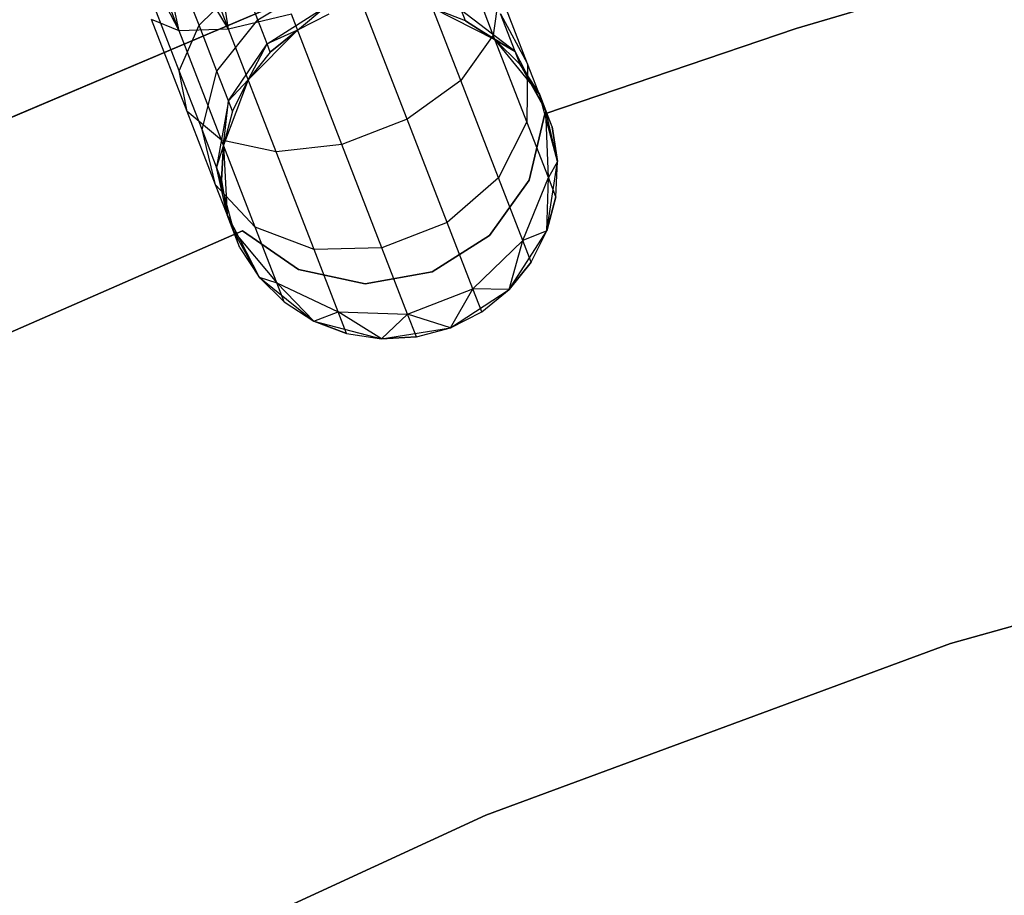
# Model space of a CAD drawing. Extents: x -102 to 102, y -101 to 102.
# Tile 222 of 256: x -17.11 to -11.25, y 34.16 to 39.37. Entities that reach past the tile are written whole.
import ezdxf

# ---------------------------------------------------------------- set-up
doc = ezdxf.new("R2010")
doc.units = 0
doc.header["$LTSCALE"] = 25.4
doc.layers.get('0').update_dxf_attribs({"linetype": 'CONTINUOUS'})

# ---------------------------------------------------------------- blocks, each defined once
blk = doc.blocks.new('NL2500011659_STL')
at = {"color": 0}
for p, q in [((-15.8633, 39.3118, -8.1715), (-16.008, 40.1866, -8.4135)), ((-15.8633, 39.3118, -8.1715), (-16.008, 40.1866, -8.4135)), ((-15.8633, 39.3118, -8.1715), (-16.1769, 40.1212, -8.309)), ((-15.8633, 39.3118, -8.1715), (-16.1769, 40.1212, -8.309)), ((-15.8633, 39.3118, -8.1715), (-16.3217, 40.0651, -8.1691)), ((-15.8633, 39.3118, -8.1715), (-16.3217, 40.0651, -8.1691)), ((-16.1572, 39.3003, -7.8776), (-16.3217, 40.0651, -8.1691)), ((-16.1572, 39.3003, -7.8776), (-16.3217, 40.0651, -8.1691)), ((-16.1572, 39.3003, -7.8776), (-16.5156, 39.9899, -7.809)), ((-16.1572, 39.3003, -7.8776), (-16.5156, 39.9899, -7.809)), ((-16.1572, 39.3003, -7.8776), (-16.4363, 40.0207, -8)), ((-16.1572, 39.3003, -7.8776), (-16.4363, 40.0207, -8)), ((-14.2904, 39.2761, -7.5225), (-14.5422, 39.926, -7.8776)), ((-14.2904, 39.2761, -7.5225), (-14.5422, 39.926, -7.8776)), ((-14.4842, 39.0062, -7.7725), (-14.7671, 39.7364, -8.1715)), ((-14.4842, 39.0062, -7.7725), (-14.7671, 39.7364, -8.1715)), ((-12.4909, 39.3142), (-10.9796, 39.7632)), ((-10.9796, 39.7632, -2), (-12.4909, 39.3142, -2)), ((-10.9796, 39.7632, -2), (-12.4909, 39.3142, -2)), ((-12.4909, 39.3142), (-10.9796, 39.7632)), ((-18.0184, 38.4228, 1), (-15.0238, 39.6905, 1)), ((-15.0238, 39.6905, -6.5), (-18.0184, 38.4228, -6.5)), ((-15.0238, 39.6905, -6.5), (-18.0184, 38.4228, -6.5)), ((-18.0184, 38.4228, 1), (-15.0238, 39.6905, 1)), ((-16.0391, 39.3356, -6.5767), (-16.1732, 39.6816, -6.7657)), ((-16.0391, 39.3356, -6.5767), (-16.1732, 39.6816, -6.7657)), ((-16.0391, 39.3356, -6.5767), (-15.7774, 39.5911, -6.379)), ((-16.0391, 39.3356, -6.5767), (-15.7774, 39.5911, -6.379)), ((-15.6905, 39.367, -6.1386), (-15.7774, 39.5911, -6.379)), ((-15.6905, 39.367, -6.1386), (-15.7774, 39.5911, -6.379)), ((-15.6905, 39.367, -6.1386), (-15.3365, 39.5791, -6.0878)), ((-15.6905, 39.367, -6.1386), (-15.3365, 39.5791, -6.0878)), ((-16.1566, 39.0631, -6.868), (-16.3268, 39.5027, -7.1082)), ((-16.1566, 39.0631, -6.868), (-16.3268, 39.5027, -7.1082)), ((-14.8025, 38.7763, -7.9094), (-15.1025, 39.5505, -8.3324)), ((-14.8025, 38.7763, -7.9094), (-15.1025, 39.5505, -8.3324)), ((-14.2545, 39.5393, -7.2026), (-14.2904, 39.2761, -7.5225)), ((-14.2545, 39.5393, -7.2026), (-14.2904, 39.2761, -7.5225)), ((-14.0864, 39.1051, -6.737), (-14.2545, 39.5393, -7.2026)), ((-14.0864, 39.1051, -6.737), (-14.2545, 39.5393, -7.2026)), ((-15.6348, 39.2231, -5.8357), (-15.2852, 39.4467, -5.809)), ((-15.6348, 39.2231, -5.8357), (-15.2852, 39.4467, -5.809)), ((-15.4535, 39.3056, -5.5), (-15.2852, 39.4467, -5.809)), ((-15.4535, 39.3056, -5.5), (-15.2852, 39.4467, -5.809)), ((-15.4902, 39.4003, -8.3324), (-15.8633, 39.3118, -8.1715)), ((-15.4902, 39.4003, -8.3324), (-15.8633, 39.3118, -8.1715)), ((-15.1903, 38.6261, -7.9094), (-15.4902, 39.4003, -8.3324)), ((-15.1903, 38.6261, -7.9094), (-15.4902, 39.4003, -8.3324)), ((-15.2675, 39.401, 0), (-15.4535, 39.3056, 0)), ((-15.2675, 39.401, -5.5), (-15.4535, 39.3056, -5.5)), ((-15.2675, 39.401, 0), (-15.4535, 39.3056, 0)), ((-15.2675, 39.401, -5.5), (-15.4535, 39.3056, -5.5)), ((-14.2794, 39.2476, 0), (-14.6504, 39.4353, 0)), ((-14.455, 39.361, -5.5), (-14.6504, 39.4353, 0)), ((-14.2794, 39.2476, 0), (-14.6504, 39.4353, 0)), ((-14.455, 39.361, -5.5), (-14.6504, 39.4353, -5.5)), ((-14.455, 39.361, -5.5), (-14.6504, 39.4353, 0)), ((-14.455, 39.361, -5.5), (-14.6504, 39.4353, -5.5)), ((-14.455, 39.361, -5.5), (-14.4786, 39.4217, -5.9113)), ((-14.455, 39.361, -5.5), (-14.4786, 39.4217, -5.9113)), ((-14.161, 39.1775, -6.0225), (-14.4786, 39.4217, -5.9113)), ((-14.161, 39.1775, -6.0225), (-14.4786, 39.4217, -5.9113)), ((-14.2477, 39.4014, -6.4939), (-14.0864, 39.1051, -6.737)), ((-14.161, 39.1775, -6.0225), (-14.2477, 39.4014, -6.4939)), ((-14.161, 39.1775, -6.0225), (-14.2477, 39.4014, -6.4939)), ((-14.2477, 39.4014, -6.4939), (-14.0864, 39.1051, -6.737)), ((-16.1572, 39.3003, -7.8776), (-16.3212, 39.3678, -7.5015)), ((-16.1093, 38.8208, -7.2026), (-16.3212, 39.3678, -7.5015)), ((-16.1572, 39.3003, -7.8776), (-16.3212, 39.3678, -7.5015)), ((-16.1093, 38.8208, -7.2026), (-16.3212, 39.3678, -7.5015)), ((-16.1566, 39.0631, -6.868), (-16.0391, 39.3356, -6.5767)), ((-16.1566, 39.0631, -6.868), (-16.0391, 39.3356, -6.5767)), ((-15.9328, 39.0611, -6.2823), (-16.0391, 39.3356, -6.5767)), ((-15.9328, 39.0611, -6.2823), (-16.0391, 39.3356, -6.5767)), ((-15.9328, 39.0611, -6.2823), (-15.6905, 39.367, -6.1386)), ((-15.9328, 39.0611, -6.2823), (-15.6905, 39.367, -6.1386)), ((-15.6348, 39.2231, -5.8357), (-15.6905, 39.367, -6.1386)), ((-15.6348, 39.2231, -5.8357), (-15.6905, 39.367, -6.1386)), ((-14.2794, 39.2476, -5.5), (-14.455, 39.361, -5.5)), ((-14.455, 39.361, -5.5), (-14.2794, 39.2476, 0)), ((-14.455, 39.361, -5.5), (-14.2794, 39.2476, 0)), ((-14.455, 39.361, -5.5), (-14.161, 39.1775, -6.0225)), ((-14.2794, 39.2476, -5.5), (-14.455, 39.361, -5.5)), ((-14.455, 39.361, -5.5), (-14.161, 39.1775, -6.0225)), ((-15.8633, 39.3118, -8.1715), (-16.1572, 39.3003, -7.8776)), ((-15.8633, 39.3118, -8.1715), (-16.1572, 39.3003, -7.8776)), ((-15.9055, 38.6504, -7.5225), (-16.1572, 39.3003, -7.8776)), ((-15.9055, 38.6504, -7.5225), (-16.1572, 39.3003, -7.8776)), ((-15.5804, 38.5816, -7.7725), (-15.8633, 39.3118, -8.1715)), ((-15.5804, 38.5816, -7.7725), (-15.8633, 39.3118, -8.1715)), ((-15.4535, 39.3056, 0), (-15.7466, 39.0106, 0)), ((-15.4535, 39.3056, 0), (-15.7466, 39.0106, 0)), ((-15.4535, 39.3056, -5.5), (-15.6348, 39.2231, -5.8357)), ((-15.4535, 39.3056, -5.5), (-15.6348, 39.2231, -5.8357)), ((-15.4535, 39.3056, -5.5), (-15.6156, 39.1735, -5.5)), ((-15.6156, 39.1735, -5.5), (-15.4535, 39.3056, 0)), ((-15.6156, 39.1735, -5.5), (-15.4535, 39.3056, 0)), ((-15.4535, 39.3056, -5.5), (-15.6156, 39.1735, -5.5)), ((-15.4535, 39.3056, -5.5), (-15.4535, 39.3056, 0)), ((-15.4535, 39.3056, -5.5), (-15.4535, 39.3056, 0)), ((-14.2904, 39.2761, -7.5225), (-14.4842, 39.0062, -7.7725)), ((-14.2904, 39.2761, -7.5225), (-14.4842, 39.0062, -7.7725)), ((-14.0906, 38.7604, -6.9695), (-14.2904, 39.2761, -7.5225)), ((-14.0906, 38.7604, -6.9695), (-14.2904, 39.2761, -7.5225)), ((-13.9839, 38.8077), (-12.4909, 39.3142)), ((-12.4909, 39.3142, -2), (-13.9839, 38.8077, -2)), ((-12.4909, 39.3142, -2), (-13.9839, 38.8077, -2)), ((-13.9839, 38.8077), (-12.4909, 39.3142)), ((-12.4909, 39.3142), (-12.4909, 39.3142, -2)), ((-12.4909, 39.3142), (-12.4909, 39.3142, -2)), ((-15.8645, 38.8848, -5.9113), (-15.6348, 39.2231, -5.8357)), ((-15.8645, 38.8848, -5.9113), (-15.6348, 39.2231, -5.8357)), ((-15.7466, 39.0106, -5.5), (-15.6348, 39.2231, -5.8357)), ((-15.7466, 39.0106, -5.5), (-15.6348, 39.2231, -5.8357)), ((-15.6156, 39.1735, -5.5), (-15.6348, 39.2231, -5.8357)), ((-15.6156, 39.1735, -5.5), (-15.6348, 39.2231, -5.8357)), ((-14.0167, 38.9253, 0), (-14.2794, 39.2476, 0)), ((-14.1311, 39.1003, -5.5), (-14.2794, 39.2476, 0)), ((-14.0167, 38.9253, 0), (-14.2794, 39.2476, 0)), ((-14.1311, 39.1003, -5.5), (-14.2794, 39.2476, -5.5)), ((-14.2794, 39.2476, -5.5), (-14.2794, 39.2476, 0)), ((-14.1311, 39.1003, -5.5), (-14.2794, 39.2476, 0)), ((-14.2794, 39.2476, -5.5), (-14.2794, 39.2476, 0)), ((-14.2794, 39.2476, -5.5), (-14.161, 39.1775, -6.0225)), ((-14.2794, 39.2476, -5.5), (-14.161, 39.1775, -6.0225)), ((-14.1311, 39.1003, -5.5), (-14.2794, 39.2476, -5.5)), ((-15.6156, 39.1735, -5.5), (-15.7466, 39.0106, 0)), ((-15.6156, 39.1735, -5.5), (-15.7466, 39.0106, -5.5)), ((-15.6156, 39.1735, -5.5), (-15.7466, 39.0106, 0)), ((-15.6156, 39.1735, -5.5), (-15.7466, 39.0106, -5.5)), ((-14.1311, 39.1003, -5.5), (-14.161, 39.1775, -6.0225)), ((-14.1311, 39.1003, -5.5), (-14.161, 39.1775, -6.0225)), ((-13.9784, 38.8264, -6.1503), (-14.161, 39.1775, -6.0225)), ((-13.9784, 38.8264, -6.1503), (-14.161, 39.1775, -6.0225)), ((-14.0167, 38.9253, -5.5), (-14.1311, 39.1003, -5.5)), ((-14.1311, 39.1003, -5.5), (-14.0167, 38.9253, 0)), ((-14.1311, 39.1003, -5.5), (-14.0167, 38.9253, 0)), ((-14.1311, 39.1003, -5.5), (-13.9784, 38.8264, -6.1503)), ((-14.1311, 39.1003, -5.5), (-13.9784, 38.8264, -6.1503)), ((-14.0167, 38.9253, -5.5), (-14.1311, 39.1003, -5.5)), ((-14.0864, 39.1051, -6.737), (-14.0906, 38.7604, -6.9695)), ((-14.0864, 39.1051, -6.737), (-14.0906, 38.7604, -6.9695)), ((-13.9784, 38.8264, -6.1503), (-14.0864, 39.1051, -6.737)), ((-13.9784, 38.8264, -6.1503), (-14.0864, 39.1051, -6.737)), ((-16.1093, 38.8208, -7.2026), (-16.1566, 39.0631, -6.868)), ((-16.0214, 38.7143, -6.4939), (-16.1566, 39.0631, -6.868)), ((-16.1093, 38.8208, -7.2026), (-16.1566, 39.0631, -6.868)), ((-16.0214, 38.7143, -6.4939), (-16.1566, 39.0631, -6.868)), ((-16.0214, 38.7143, -6.4939), (-15.9328, 39.0611, -6.2823)), ((-16.0214, 38.7143, -6.4939), (-15.9328, 39.0611, -6.2823)), ((-15.8645, 38.8848, -5.9113), (-15.9328, 39.0611, -6.2823)), ((-15.8645, 38.8848, -5.9113), (-15.9328, 39.0611, -6.2823)), ((-15.7466, 39.0106, 0), (-15.8945, 38.622, 0)), ((-15.7466, 39.0106, 0), (-15.8945, 38.622, 0)), ((-15.7466, 39.0106, -5.5), (-15.8645, 38.8848, -5.9113)), ((-15.7466, 39.0106, -5.5), (-15.8645, 38.8848, -5.9113)), ((-15.7466, 39.0106, -5.5), (-15.841, 38.8241, -5.5)), ((-15.841, 38.8241, -5.5), (-15.7466, 39.0106, 0)), ((-15.841, 38.8241, -5.5), (-15.7466, 39.0106, 0)), ((-15.7466, 39.0106, -5.5), (-15.841, 38.8241, -5.5)), ((-15.7466, 39.0106, -5.5), (-15.7466, 39.0106, 0)), ((-15.7466, 39.0106, -5.5), (-15.7466, 39.0106, 0)), ((-14.4842, 39.0062, -7.7725), (-14.8025, 38.7763, -7.9094)), ((-14.4842, 39.0062, -7.7725), (-14.8025, 38.7763, -7.9094)), ((-14.2597, 38.4268, -7.1511), (-14.4842, 39.0062, -7.7725)), ((-14.2597, 38.4268, -7.1511), (-14.4842, 39.0062, -7.7725)), ((-13.9078, 38.524, 0), (-14.0167, 38.9253, 0)), ((-13.9412, 38.7304, -5.5), (-14.0167, 38.9253, 0)), ((-13.9078, 38.524, 0), (-14.0167, 38.9253, 0)), ((-13.9412, 38.7304, -5.5), (-14.0167, 38.9253, 0)), ((-14.0167, 38.9253, -5.5), (-13.9784, 38.8264, -6.1503)), ((-14.0167, 38.9253, -5.5), (-14.0167, 38.9253, 0)), ((-14.0167, 38.9253, -5.5), (-14.0167, 38.9253, 0)), ((-14.0167, 38.9253, -5.5), (-13.9784, 38.8264, -6.1503)), ((-15.8645, 38.8848, -5.9113), (-15.9346, 38.4903, -6.0225)), ((-15.8645, 38.8848, -5.9113), (-15.9346, 38.4903, -6.0225)), ((-15.8945, 38.622, -5.5), (-15.8645, 38.8848, -5.9113)), ((-15.8945, 38.622, -5.5), (-15.8645, 38.8848, -5.9113)), ((-15.841, 38.8241, -5.5), (-15.8645, 38.8848, -5.9113)), ((-15.841, 38.8241, -5.5), (-15.8645, 38.8848, -5.9113)), ((-15.9055, 38.6504, -7.5225), (-16.1093, 38.8208, -7.2026)), ((-15.9411, 38.3866, -6.737), (-16.1093, 38.8208, -7.2026)), ((-15.9055, 38.6504, -7.5225), (-16.1093, 38.8208, -7.2026)), ((-15.9411, 38.3866, -6.737), (-16.1093, 38.8208, -7.2026)), ((-15.841, 38.8241, -5.5), (-15.8945, 38.622, 0)), ((-15.841, 38.8241, -5.5), (-15.8945, 38.622, -5.5)), ((-15.841, 38.8241, -5.5), (-15.8945, 38.622, 0)), ((-15.841, 38.8241, -5.5), (-15.8945, 38.622, -5.5)), ((-14.077, 38.414), (-13.9839, 38.8077)), ((-13.9839, 38.8077, -2), (-14.077, 38.414, -2)), ((-13.9839, 38.8077, -2), (-14.077, 38.414, -2)), ((-14.077, 38.414), (-13.9839, 38.8077)), ((-13.9839, 38.8077), (-13.9839, 38.8077, -2)), ((-13.9839, 38.8077), (-13.9839, 38.8077, -2)), ((-13.9412, 38.7304, -5.5), (-13.9784, 38.8264, -6.1503)), ((-13.9412, 38.7304, -5.5), (-13.9784, 38.8264, -6.1503)), ((-13.9078, 38.524, -5.5), (-13.9784, 38.8264, -6.1503)), ((-13.9078, 38.524, -5.5), (-13.9784, 38.8264, -6.1503)), ((-13.9623, 38.4293, -6.2725), (-13.9784, 38.8264, -6.1503)), ((-13.9623, 38.4293, -6.2725), (-13.9784, 38.8264, -6.1503)), ((-14.8025, 38.7763, -7.9094), (-15.1903, 38.6261, -7.9094)), ((-14.8025, 38.7763, -7.9094), (-15.1903, 38.6261, -7.9094)), ((-14.5645, 38.1619, -7.2505), (-14.8025, 38.7763, -7.9094)), ((-14.5645, 38.1619, -7.2505), (-14.8025, 38.7763, -7.9094)), ((-14.0906, 38.7604, -6.9695), (-14.2597, 38.4268, -7.1511)), ((-14.0906, 38.7604, -6.9695), (-14.2597, 38.4268, -7.1511)), ((-13.9623, 38.4293, -6.2725), (-14.0906, 38.7604, -6.9695)), ((-13.9623, 38.4293, -6.2725), (-14.0906, 38.7604, -6.9695)), ((-15.9411, 38.3866, -6.737), (-16.0214, 38.7143, -6.4939)), ((-15.9346, 38.4903, -6.0225), (-16.0214, 38.7143, -6.4939)), ((-15.9411, 38.3866, -6.737), (-16.0214, 38.7143, -6.4939)), ((-15.9346, 38.4903, -6.0225), (-16.0214, 38.7143, -6.4939)), ((-13.9078, 38.524, -5.5), (-13.9412, 38.7304, -5.5)), ((-13.9412, 38.7304, -5.5), (-13.9078, 38.524, 0)), ((-13.9412, 38.7304, -5.5), (-13.9078, 38.524, 0)), ((-13.9078, 38.524, -5.5), (-13.9412, 38.7304, -5.5)), ((-15.5804, 38.5816, -7.7725), (-15.9055, 38.6504, -7.5225)), ((-15.7057, 38.1347, -6.9695), (-15.9055, 38.6504, -7.5225)), ((-15.5804, 38.5816, -7.7725), (-15.9055, 38.6504, -7.5225)), ((-15.7057, 38.1347, -6.9695), (-15.9055, 38.6504, -7.5225)), ((-15.1903, 38.6261, -7.9094), (-15.5804, 38.5816, -7.7725)), ((-15.1903, 38.6261, -7.9094), (-15.5804, 38.5816, -7.7725)), ((-14.9523, 38.0117, -7.2505), (-15.1903, 38.6261, -7.9094)), ((-14.9523, 38.0117, -7.2505), (-15.1903, 38.6261, -7.9094)), ((-15.8945, 38.622, -5.5), (-15.9346, 38.4903, -6.0225)), ((-15.8945, 38.622, -5.5), (-15.9346, 38.4903, -6.0225)), ((-15.8945, 38.622, -5.5), (-15.9048, 38.4132, -5.5)), ((-15.9048, 38.4132, -5.5), (-15.8945, 38.622, 0)), ((-15.9048, 38.4132, -5.5), (-15.8945, 38.622, 0)), ((-15.8945, 38.622, -5.5), (-15.9048, 38.4132, -5.5)), ((-15.8945, 38.622, 0), (-15.8714, 38.2068, 0)), ((-15.8945, 38.622, -5.5), (-15.8945, 38.622, 0)), ((-15.8945, 38.622, -5.5), (-15.8945, 38.622, 0)), ((-15.8945, 38.622, 0), (-15.8714, 38.2068, 0)), ((-15.3559, 38.0021, -7.1511), (-15.5804, 38.5816, -7.7725)), ((-15.3559, 38.0021, -7.1511), (-15.5804, 38.5816, -7.7725)), ((-13.9716, 38.1131, 0), (-13.9078, 38.524, 0)), ((-13.9716, 38.1131, 0), (-13.9078, 38.524, 0)), ((-13.9078, 38.524, -5.5), (-13.9623, 38.4293, -6.2725)), ((-13.9078, 38.524, -5.5), (-13.9623, 38.4293, -6.2725)), ((-13.9181, 38.3152, -5.5), (-13.9078, 38.524, 0)), ((-13.9181, 38.3152, -5.5), (-13.9078, 38.524, -5.5)), ((-13.9181, 38.3152, -5.5), (-13.9078, 38.524, 0)), ((-13.9181, 38.3152, -5.5), (-13.9078, 38.524, -5.5)), ((-13.9078, 38.524, -5.5), (-13.9078, 38.524, 0)), ((-13.9078, 38.524, -5.5), (-13.9078, 38.524, 0)), ((-15.8714, 38.2068, -5.5), (-15.9346, 38.4903, -6.0225)), ((-15.9346, 38.4903, -6.0225), (-15.8331, 38.1079, -6.1503)), ((-15.9048, 38.4132, -5.5), (-15.9346, 38.4903, -6.0225)), ((-15.8714, 38.2068, -5.5), (-15.9346, 38.4903, -6.0225)), ((-15.9048, 38.4132, -5.5), (-15.9346, 38.4903, -6.0225)), ((-15.9346, 38.4903, -6.0225), (-15.8331, 38.1079, -6.1503)), ((-15.9048, 38.4132, -5.5), (-15.8714, 38.2068, 0)), ((-15.9048, 38.4132, -5.5), (-15.8714, 38.2068, -5.5)), ((-15.9048, 38.4132, -5.5), (-15.8714, 38.2068, 0)), ((-15.9048, 38.4132, -5.5), (-15.8714, 38.2068, -5.5)), ((-14.2597, 38.4268, -7.1511), (-14.5645, 38.1619, -7.2505)), ((-14.2597, 38.4268, -7.1511), (-14.5645, 38.1619, -7.2505)), ((-14.312, 38.0847), (-14.077, 38.414)), ((-14.077, 38.414, -2), (-14.312, 38.0847, -2)), ((-14.077, 38.414, -2), (-14.312, 38.0847, -2)), ((-14.312, 38.0847), (-14.077, 38.414)), ((-14.1156, 38.0547, -6.368), (-14.2597, 38.4268, -7.1511)), ((-14.1156, 38.0547, -6.368), (-14.2597, 38.4268, -7.1511)), ((-14.1156, 38.0547, -6.368), (-13.9623, 38.4293, -6.2725)), ((-14.1156, 38.0547, -6.368), (-13.9623, 38.4293, -6.2725)), ((-14.077, 38.414), (-14.077, 38.414, -2)), ((-14.077, 38.414), (-14.077, 38.414, -2)), ((-13.9716, 38.1131, -5.5), (-13.9623, 38.4293, -6.2725)), ((-13.9716, 38.1131, -5.5), (-13.9623, 38.4293, -6.2725)), ((-13.9181, 38.3152, -5.5), (-13.9623, 38.4293, -6.2725)), ((-13.9181, 38.3152, -5.5), (-13.9623, 38.4293, -6.2725)), ((-15.7057, 38.1347, -6.9695), (-15.9411, 38.3866, -6.737)), ((-15.8331, 38.1079, -6.1503), (-15.9411, 38.3866, -6.737)), ((-15.7057, 38.1347, -6.9695), (-15.9411, 38.3866, -6.737)), ((-15.8331, 38.1079, -6.1503), (-15.9411, 38.3866, -6.737)), ((-13.9716, 38.1131, -5.5), (-13.9181, 38.3152, -5.5)), ((-13.9181, 38.3152, -5.5), (-13.9716, 38.1131, 0)), ((-13.9181, 38.3152, -5.5), (-13.9716, 38.1131, 0)), ((-13.9716, 38.1131, -5.5), (-13.9181, 38.3152, -5.5)), ((-15.8714, 38.2068, 0), (-15.6815, 37.8369, 0)), ((-15.8714, 38.2068, -5.5), (-15.8714, 38.2068, 0)), ((-15.8714, 38.2068, -5.5), (-15.8714, 38.2068, 0)), ((-15.8714, 38.2068, -5.5), (-15.8331, 38.1079, -6.1503)), ((-15.7959, 38.0118, -5.5), (-15.8714, 38.2068, 0)), ((-15.7959, 38.0118, -5.5), (-15.8714, 38.2068, 0)), ((-15.8714, 38.2068, 0), (-15.6815, 37.8369, 0)), ((-15.8714, 38.2068, -5.5), (-15.8331, 38.1079, -6.1503)), ((-14.5645, 38.1619, -7.2505), (-14.9523, 38.0117, -7.2505)), ((-14.5645, 38.1619, -7.2505), (-14.9523, 38.0117, -7.2505)), ((-14.4117, 37.7675, -6.4203), (-14.5645, 38.1619, -7.2505)), ((-14.4117, 37.7675, -6.4203), (-14.5645, 38.1619, -7.2505)), ((-17.2268, 37.4798), (-15.7816, 38.1114)), ((-15.7816, 38.1114, -2), (-17.2268, 37.4798, -2)), ((-15.7816, 38.1114, -2), (-17.2268, 37.4798, -2)), ((-17.2268, 37.4798), (-15.7816, 38.1114)), ((-15.7959, 38.0118, -5.5), (-15.8331, 38.1079, -6.1503)), ((-15.6815, 37.8369, -5.5), (-15.8331, 38.1079, -6.1503)), ((-15.8331, 38.1079, -6.1503), (-15.5774, 37.8036, -6.2725)), ((-15.7959, 38.0118, -5.5), (-15.8331, 38.1079, -6.1503)), ((-15.6815, 37.8369, -5.5), (-15.8331, 38.1079, -6.1503)), ((-15.8331, 38.1079, -6.1503), (-15.5774, 37.8036, -6.2725)), ((-15.7816, 38.1114), (-15.7816, 38.1114, -2)), ((-15.7816, 38.1114), (-15.7816, 38.1114, -2)), ((-15.7816, 38.1114), (-15.4477, 37.8831)), ((-15.4477, 37.8831, -2), (-15.7816, 38.1114, -2)), ((-15.4477, 37.8831, -2), (-15.7816, 38.1114, -2)), ((-15.7816, 38.1114), (-15.4477, 37.8831)), ((-15.3559, 38.0021, -7.1511), (-15.7057, 38.1347, -6.9695)), ((-15.5774, 37.8036, -6.2725), (-15.7057, 38.1347, -6.9695)), ((-15.3559, 38.0021, -7.1511), (-15.7057, 38.1347, -6.9695)), ((-15.5774, 37.8036, -6.2725), (-15.7057, 38.1347, -6.9695)), ((-14.197, 37.7636, 0), (-13.9716, 38.1131, 0)), ((-14.197, 37.7636, 0), (-13.9716, 38.1131, 0)), ((-13.9716, 38.1131, -5.5), (-14.1156, 38.0547, -6.368)), ((-13.9716, 38.1131, -5.5), (-14.1156, 38.0547, -6.368)), ((-14.0659, 37.9265, -5.5), (-13.9716, 38.1131, 0)), ((-14.0659, 37.9265, -5.5), (-13.9716, 38.1131, -5.5)), ((-14.0659, 37.9265, -5.5), (-13.9716, 38.1131, 0)), ((-14.0659, 37.9265, -5.5), (-13.9716, 38.1131, -5.5)), ((-13.9716, 38.1131, -5.5), (-13.9716, 38.1131, 0)), ((-13.9716, 38.1131, -5.5), (-13.9716, 38.1131, 0)), ((-14.6539, 37.8687), (-14.312, 38.0847)), ((-14.312, 38.0847, -2), (-14.6539, 37.8687, -2)), ((-14.312, 38.0847, -2), (-14.6539, 37.8687, -2)), ((-14.6539, 37.8687), (-14.312, 38.0847)), ((-14.4117, 37.7675, -6.4203), (-14.1156, 38.0547, -6.368)), ((-14.4117, 37.7675, -6.4203), (-14.1156, 38.0547, -6.368)), ((-14.312, 38.0847), (-14.312, 38.0847, -2)), ((-14.312, 38.0847), (-14.312, 38.0847, -2)), ((-14.197, 37.7636, -5.5), (-14.1156, 38.0547, -6.368)), ((-14.197, 37.7636, -5.5), (-14.1156, 38.0547, -6.368)), ((-14.0659, 37.9265, -5.5), (-14.1156, 38.0547, -6.368)), ((-14.0659, 37.9265, -5.5), (-14.1156, 38.0547, -6.368)), ((-15.7959, 38.0118, -5.5), (-15.6815, 37.8369, 0)), ((-15.7959, 38.0118, -5.5), (-15.6815, 37.8369, -5.5)), ((-15.7959, 38.0118, -5.5), (-15.6815, 37.8369, 0)), ((-15.7959, 38.0118, -5.5), (-15.6815, 37.8369, -5.5)), ((-14.9523, 38.0117, -7.2505), (-15.3559, 38.0021, -7.1511)), ((-14.9523, 38.0117, -7.2505), (-15.3559, 38.0021, -7.1511)), ((-15.2118, 37.63, -6.368), (-15.3559, 38.0021, -7.1511)), ((-15.2118, 37.63, -6.368), (-15.3559, 38.0021, -7.1511)), ((-14.7995, 37.6173, -6.4203), (-14.9523, 38.0117, -7.2505)), ((-14.7995, 37.6173, -6.4203), (-14.9523, 38.0117, -7.2505)), ((-14.197, 37.7636, -5.5), (-14.0659, 37.9265, -5.5)), ((-14.0659, 37.9265, -5.5), (-14.197, 37.7636, 0)), ((-14.0659, 37.9265, -5.5), (-14.197, 37.7636, 0)), ((-14.197, 37.7636, -5.5), (-14.0659, 37.9265, -5.5)), ((-15.4477, 37.8831), (-15.4477, 37.8831, -2)), ((-15.4477, 37.8831), (-15.4477, 37.8831, -2)), ((-15.4477, 37.8831), (-15.0522, 37.798)), ((-15.0522, 37.798, -2), (-15.4477, 37.8831, -2)), ((-15.0522, 37.798, -2), (-15.4477, 37.8831, -2)), ((-15.4477, 37.8831), (-15.0522, 37.798)), ((-15.0522, 37.798), (-14.6539, 37.8687)), ((-14.6539, 37.8687, -2), (-15.0522, 37.798, -2)), ((-14.6539, 37.8687, -2), (-15.0522, 37.798, -2)), ((-15.0522, 37.798), (-14.6539, 37.8687)), ((-14.6539, 37.8687), (-14.6539, 37.8687, -2)), ((-14.6539, 37.8687), (-14.6539, 37.8687, -2)), ((-15.6815, 37.8369, 0), (-15.3575, 37.5762, 0)), ((-15.6815, 37.8369, -5.5), (-15.6815, 37.8369, 0)), ((-15.6815, 37.8369, -5.5), (-15.6815, 37.8369, 0)), ((-15.6815, 37.8369, -5.5), (-15.5332, 37.6895, -5.5)), ((-15.5332, 37.6895, -5.5), (-15.6815, 37.8369, 0)), ((-15.5332, 37.6895, -5.5), (-15.6815, 37.8369, 0)), ((-15.6815, 37.8369, 0), (-15.3575, 37.5762, 0)), ((-15.6815, 37.8369, -5.5), (-15.5332, 37.6895, -5.5)), ((-15.6815, 37.8369, -5.5), (-15.5774, 37.8036, -6.2725)), ((-15.6815, 37.8369, -5.5), (-15.5774, 37.8036, -6.2725)), ((-15.3575, 37.5762, -5.5), (-15.5774, 37.8036, -6.2725)), ((-15.5774, 37.8036, -6.2725), (-15.2118, 37.63, -6.368)), ((-15.5332, 37.6895, -5.5), (-15.5774, 37.8036, -6.2725)), ((-15.3575, 37.5762, -5.5), (-15.5774, 37.8036, -6.2725)), ((-15.5332, 37.6895, -5.5), (-15.5774, 37.8036, -6.2725)), ((-15.5774, 37.8036, -6.2725), (-15.2118, 37.63, -6.368)), ((-15.0522, 37.798), (-15.0522, 37.798, -2)), ((-15.0522, 37.798), (-15.0522, 37.798, -2)), ((-14.7995, 37.6173, -6.4203), (-14.4117, 37.7675, -6.4203)), ((-14.7995, 37.6173, -6.4203), (-14.4117, 37.7675, -6.4203)), ((-14.545, 37.5361, -5.5), (-14.4117, 37.7675, -6.4203)), ((-14.545, 37.5361, -5.5), (-14.4117, 37.7675, -6.4203)), ((-14.545, 37.5361, 0), (-14.197, 37.7636, 0)), ((-14.545, 37.5361, 0), (-14.197, 37.7636, 0)), ((-14.197, 37.7636, -5.5), (-14.4117, 37.7675, -6.4203)), ((-14.3591, 37.6316, -5.5), (-14.4117, 37.7675, -6.4203)), ((-14.197, 37.7636, -5.5), (-14.4117, 37.7675, -6.4203)), ((-14.3591, 37.6316, -5.5), (-14.4117, 37.7675, -6.4203)), ((-14.3591, 37.6316, -5.5), (-14.197, 37.7636, 0)), ((-14.3591, 37.6316, -5.5), (-14.197, 37.7636, -5.5)), ((-14.3591, 37.6316, -5.5), (-14.197, 37.7636, 0)), ((-14.3591, 37.6316, -5.5), (-14.197, 37.7636, -5.5)), ((-14.197, 37.7636, -5.5), (-14.197, 37.7636, 0)), ((-14.197, 37.7636, -5.5), (-14.197, 37.7636, 0)), ((-15.5332, 37.6895, -5.5), (-15.3575, 37.5762, 0)), ((-15.5332, 37.6895, -5.5), (-15.3575, 37.5762, -5.5)), ((-15.5332, 37.6895, -5.5), (-15.3575, 37.5762, 0)), ((-15.5332, 37.6895, -5.5), (-15.3575, 37.5762, -5.5)), ((-15.3575, 37.5762, -5.5), (-15.2118, 37.63, -6.368)), ((-15.3575, 37.5762, -5.5), (-15.2118, 37.63, -6.368)), ((-14.9555, 37.4698, -5.5), (-15.2118, 37.63, -6.368)), ((-15.2118, 37.63, -6.368), (-14.7995, 37.6173, -6.4203)), ((-15.1621, 37.5019, -5.5), (-15.2118, 37.63, -6.368)), ((-14.9555, 37.4698, -5.5), (-15.2118, 37.63, -6.368)), ((-15.1621, 37.5019, -5.5), (-15.2118, 37.63, -6.368)), ((-15.2118, 37.63, -6.368), (-14.7995, 37.6173, -6.4203)), ((-14.545, 37.5361, 0), (-14.3591, 37.6316, -5.5)), ((-14.545, 37.5361, -5.5), (-14.3591, 37.6316, -5.5)), ((-14.545, 37.5361, 0), (-14.3591, 37.6316, -5.5)), ((-14.545, 37.5361, -5.5), (-14.3591, 37.6316, -5.5)), ((-15.3575, 37.5762, 0), (-14.9555, 37.4698, 0)), ((-15.3575, 37.5762, -5.5), (-15.3575, 37.5762, 0)), ((-15.3575, 37.5762, -5.5), (-15.3575, 37.5762, 0)), ((-15.3575, 37.5762, -5.5), (-15.1621, 37.5019, -5.5)), ((-15.1621, 37.5019, -5.5), (-15.3575, 37.5762, 0)), ((-15.1621, 37.5019, -5.5), (-15.3575, 37.5762, 0)), ((-15.3575, 37.5762, 0), (-14.9555, 37.4698, 0)), ((-15.3575, 37.5762, -5.5), (-15.1621, 37.5019, -5.5)), ((-14.9555, 37.4698, -5.5), (-14.7995, 37.6173, -6.4203)), ((-14.9555, 37.4698, -5.5), (-14.7995, 37.6173, -6.4203)), ((-14.545, 37.5361, -5.5), (-14.7995, 37.6173, -6.4203)), ((-14.7468, 37.4814, -5.5), (-14.7995, 37.6173, -6.4203)), ((-14.545, 37.5361, -5.5), (-14.7995, 37.6173, -6.4203)), ((-14.7468, 37.4814, -5.5), (-14.7995, 37.6173, -6.4203)), ((-14.9555, 37.4698, 0), (-14.545, 37.5361, 0)), ((-14.9555, 37.4698, 0), (-14.545, 37.5361, 0)), ((-14.7468, 37.4814, -5.5), (-14.545, 37.5361, 0)), ((-14.7468, 37.4814, -5.5), (-14.545, 37.5361, 0)), ((-14.7468, 37.4814, -5.5), (-14.545, 37.5361, -5.5)), ((-14.7468, 37.4814, -5.5), (-14.545, 37.5361, -5.5)), ((-14.545, 37.5361, -5.5), (-14.545, 37.5361, 0)), ((-14.545, 37.5361, -5.5), (-14.545, 37.5361, 0)), ((-15.1621, 37.5019, -5.5), (-14.9555, 37.4698, 0)), ((-15.1621, 37.5019, -5.5), (-14.9555, 37.4698, -5.5)), ((-15.1621, 37.5019, -5.5), (-14.9555, 37.4698, 0)), ((-15.1621, 37.5019, -5.5), (-14.9555, 37.4698, -5.5)), ((-14.9555, 37.4698, -5.5), (-14.7468, 37.4814, -5.5)), ((-14.7468, 37.4814, -5.5), (-14.9555, 37.4698, 0)), ((-14.7468, 37.4814, -5.5), (-14.9555, 37.4698, 0)), ((-14.9555, 37.4698, -5.5), (-14.7468, 37.4814, -5.5)), ((-14.9555, 37.4698, -5.5), (-14.9555, 37.4698, 0)), ((-14.9555, 37.4698, -5.5), (-14.9555, 37.4698, 0)), ((-8.7388, 36.4578, -2), (-11.5727, 35.6585, -2)), ((-11.5727, 35.6585), (-8.7388, 36.4578)), ((-11.5727, 35.6585), (-8.7388, 36.4578)), ((-8.7388, 36.4578, -2), (-11.5727, 35.6585, -2)), ((-11.5727, 35.6585, -2), (-14.3352, 34.6394, -2)), ((-14.3352, 34.6394), (-11.5727, 35.6585)), ((-14.3352, 34.6394), (-11.5727, 35.6585)), ((-11.5727, 35.6585, -2), (-14.3352, 34.6394, -2)), ((-11.5727, 35.6585), (-11.5727, 35.6585, -2)), ((-11.5727, 35.6585), (-11.5727, 35.6585, -2)), ((-14.3352, 34.6394, -2), (-17.0092, 33.4066, -2)), ((-17.0092, 33.4066), (-14.3352, 34.6394)), ((-17.0092, 33.4066), (-14.3352, 34.6394)), ((-14.3352, 34.6394, -2), (-17.0092, 33.4066, -2)), ((-14.3352, 34.6394), (-14.3352, 34.6394, -2)), ((-14.3352, 34.6394), (-14.3352, 34.6394, -2))]:
    blk.add_line(p, q, dxfattribs=at)

msp = doc.modelspace()

# ---------------------------------------------------------------- block references
at = {"color": 0}
msp.add_blockref('NL2500011659_STL', (0, 0), dxfattribs=at)

doc.saveas('drawing.dxf')
